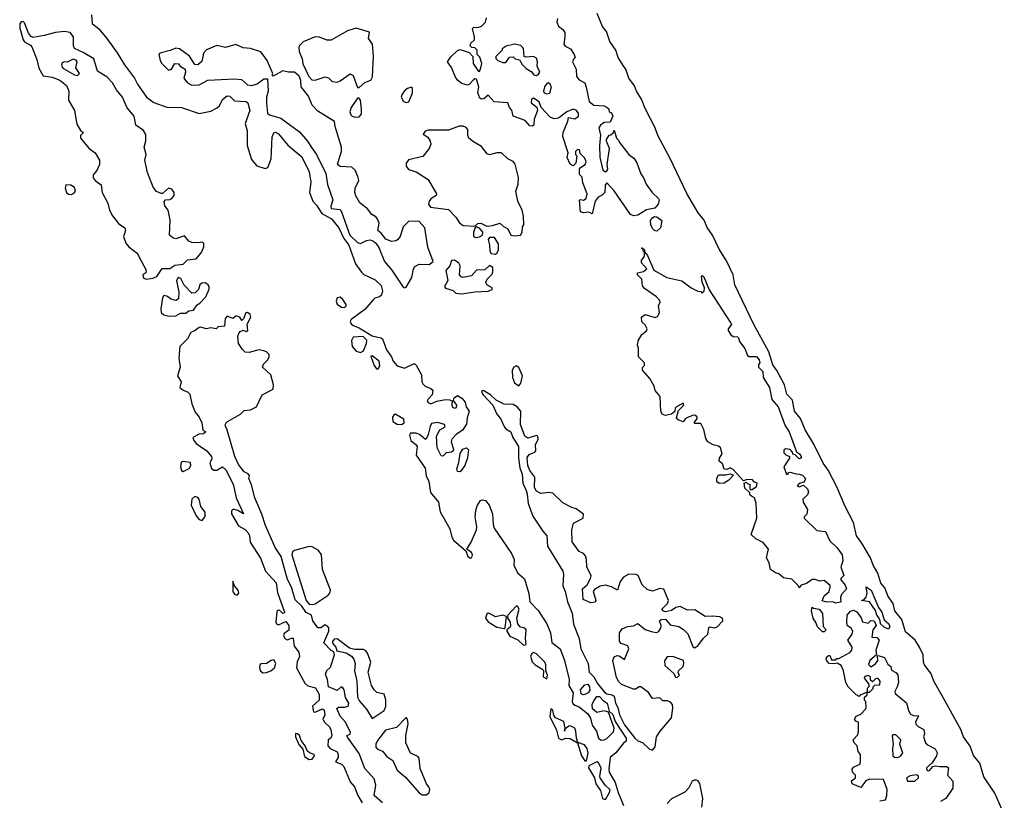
# Model space of a CAD drawing. Extents: x 2923744 to 3052146, y 543855 to 918667.
# Tile 44 of 50: x 2966841 to 2973554, y 867833 to 873153. Entities that reach past the tile are written whole.
import ezdxf

# ---------------------------------------------------------------- set-up
doc = ezdxf.new("R2010")
doc.units = 0

msp = doc.modelspace()

# ---------------------------------------------------------------- linework, layer by layer
at = {"layer": '0CON10XD'}
for points in [[(2967705, 871383.5), (2967748.7, 871391.3), (2967776.5, 871403.5), (2967812.3, 871457.7), (2967865, 871456.2), (2967899.2, 871480.8), (2967955, 871485.7), (2967985, 871516.2), (2968045, 871522.2), (2968080.8, 871565), (2968097.5, 871605), (2968096.4, 871626.4), (2968087, 871637), (2968055, 871631.2), (2968015, 871634.4), (2967995, 871643.9), (2967965, 871680), (2967905, 871658.9), (2967884.6, 871665), (2967863.3, 871685), (2967866.9, 871786.9), (2967854.5, 871855), (2967830, 871885), (2967826.9, 871913.1), (2967834.2, 871925.8), (2967865, 871926.7), (2967879.5, 871935), (2967894.5, 871955), (2967894.5, 871974.5), (2967878, 871998), (2967855, 872004.5), (2967815, 871968.1), (2967805, 871968.2), (2967775, 871981.9), (2967752.3, 872012.3), (2967711.8, 872111.8), (2967694.6, 872195), (2967703.5, 872235), (2967690.9, 872285), (2967702.3, 872327.7), (2967701.1, 872371.1), (2967685, 872398.5), (2967633.3, 872435), (2967622.3, 872495), (2967573, 872553), (2967543, 872625), (2967502.2, 872675), (2967475, 872722.3), (2967435, 872762.7), (2967372, 872802), (2967346.4, 872885), (2967275, 872930), (2967215, 872956.5), (2967207.1, 872975), (2967207, 873035), (2967185, 873064.5), (2967146.9, 873073.1), (2967085, 873066.3), (2967008.6, 873045), (2966932.5, 873032.5), (2966918.7, 873038.7), (2966902, 873062), (2966875, 873130.6), (2966865, 873141.1), (2966851.1, 873138.9), (2966841.8, 873125), (2966841.2, 873095), (2966865, 873015.7), (2966875, 873001.1), (2966915, 872980), (2966925, 872968.1), (2966958.6, 872881.4), (2966971.9, 872821.9), (2967001.1, 872771.1), (2967061.7, 872761.7), (2967115, 872740.7), (2967161.2, 872705), (2967176.4, 872665), (2967173.9, 872603.9), (2967214.4, 872535), (2967231.3, 872441.3), (2967255, 872397.5), (2967276.7, 872385), (2967256.4, 872363.6), (2967256, 872345), (2967314.7, 872274.7), (2967355, 872244.5), (2967385.8, 872195), (2967385, 872166.2), (2967367.5, 872125), (2967342.5, 872095), (2967343.3, 872075), (2967356.3, 872056.3), (2967397.1, 872027.1), (2967403.3, 871975), (2967441.9, 871901.9), (2967453.5, 871853.5), (2967474.5, 871815), (2967515, 871764.2), (2967558.6, 871735), (2967562.9, 871715), (2967548, 871675), (2967565, 871628.8), (2967585, 871605.8), (2967645, 871558.6), (2967656.7, 871533.3), (2967704.3, 871445), (2967701.4, 871428.6), (2967680, 871415), (2967685, 871392), (2967705, 871383.5)], [(2967331.4, 873185), (2967335, 873127.5), (2967379.8, 873089.8), (2967435.3, 873025), (2967506.5, 872926.5), (2967555.5, 872845.5), (2967625.1, 872755.1), (2967643.9, 872713.9), (2967704.8, 872624.8), (2967755, 872587.7), (2967845, 872557.7), (2967945, 872554.8), (2968065, 872512.5), (2968145, 872530.2), (2968188.4, 872551.6), (2968203.7, 872566.3), (2968225, 872608.2), (2968255, 872634.7), (2968275, 872630.9), (2968305, 872599.4), (2968386, 872595), (2968395.6, 872585), (2968410.6, 872535), (2968377.9, 872445), (2968392.5, 872395), (2968391.6, 872295), (2968420.5, 872200.5), (2968457.8, 872157.8), (2968515, 872138.9), (2968534, 872146), (2968554.8, 872204.8), (2968563.5, 872355), (2968575, 872382), (2968585, 872386.5), (2968605, 872375.6), (2968668.4, 872298.4), (2968765, 872217.1), (2968814.7, 872115), (2968826.8, 872045), (2968817.7, 871975), (2968839.1, 871915), (2968865, 871888.5), (2968902.1, 871832.1), (2968967.6, 871795), (2969017.6, 871735), (2969051.1, 871661.1), (2969086.1, 871615), (2969129.8, 871489.8), (2969171.3, 871431.3), (2969186.7, 871416.7), (2969265, 871380), (2969305, 871341.1), (2969314.7, 871305), (2969307.9, 871275), (2969295, 871263.8), (2969262, 871255), (2969248.5, 871241.5), (2969195, 871178.1), (2969100.5, 871109.5), (2969093.3, 871095), (2969100.7, 871080.7), (2969115, 871067.5), (2969155, 871052.5), (2969245, 870997.3), (2969303.8, 870985), (2969315, 870976.9), (2969342.8, 870902.7), (2969375, 870856), (2969386.5, 870826.5), (2969415, 870792.9), (2969465, 870778.9), (2969525, 870808.1), (2969535, 870808.1), (2969545, 870799.2), (2969581.3, 870731.3), (2969583.5, 870685), (2969590.4, 870670.4), (2969605, 870655.7), (2969645, 870640), (2969657.3, 870627.3), (2969653.8, 870595), (2969623.8, 870565), (2969620, 870555), (2969625, 870543.3), (2969645, 870533.8), (2969685, 870552), (2969743.9, 870563.9), (2969771.2, 870561.2), (2969790, 870555), (2969787.5, 870525), (2969792.6, 870512.6), (2969805.7, 870504.3), (2969819.1, 870510.9), (2969822.5, 870525), (2969798.3, 870558.3), (2969802.5, 870575), (2969825, 870591.2), (2969855, 870574.2), (2969877.5, 870545), (2969885.8, 870515), (2969906, 870485), (2969891.7, 870438.3), (2969887.3, 870397.3)], [(2971025, 871816), (2971004.5, 871824.5), (2970895, 871987.5), (2970845, 872040), (2970832.5, 872025), (2970830, 871975), (2970813, 871957), (2970785, 871943.3), (2970763.8, 871915), (2970745, 871830), (2970721.7, 871841.7), (2970685, 871836.7), (2970665, 871842.5), (2970658.3, 871921.7), (2970665, 871927.5), (2970685, 871923.3), (2970703.3, 871935), (2970710, 871965), (2970680.3, 872040.3), (2970675, 872080), (2970658.3, 872098.3), (2970657.5, 872135), (2970663.6, 872146.4), (2970697.5, 872165), (2970702.5, 872185), (2970695, 872210), (2970661.7, 872241.7), (2970657.5, 872265), (2970645, 872267.5), (2970630, 872255), (2970630, 872235), (2970640, 872225), (2970632.5, 872175), (2970615, 872157.5), (2970595, 872167.5), (2970573.6, 872213.6), (2970580, 872245), (2970544.3, 872355.7), (2970546, 872385), (2970578.8, 872461.2), (2970583.8, 872486.2), (2970625, 872476), (2970650.8, 872495), (2970650.8, 872515), (2970635.5, 872535.5), (2970615, 872542.2), (2970572.5, 872525), (2970515, 872482), (2970485, 872478), (2970458.1, 872488.1), (2970397.5, 872555), (2970383, 872593), (2970345, 872617.5), (2970331.7, 872608.3), (2970327.5, 872585), (2970366.4, 872556.4), (2970371.2, 872535), (2970348.8, 872475), (2970345.7, 872435), (2970335, 872428), (2970318.3, 872428.3), (2970287.5, 872465), (2970206.7, 872495), (2970197, 872537), (2970180, 872555), (2970170, 872585), (2970075, 872592.5), (2970035, 872637.5), (2970005, 872612.5), (2969990.7, 872610.7), (2969978.3, 872618.3), (2969964, 872655), (2969972, 872695), (2969955, 872747.5), (2969945, 872750), (2969935, 872743.8), (2969905, 872710), (2969895, 872707.5), (2969855, 872718.5), (2969828.1, 872738.1), (2969812.1, 872762.1), (2969786.2, 872826.2), (2969757.5, 872865), (2969780.4, 872899.6), (2969826.4, 872943.6), (2969845, 872950), (2969905, 872930), (2969931.7, 872901.7), (2969934, 872855), (2969965, 872807.5), (2969975, 872800), (2969986.1, 872823.9), (2969992.5, 872855), (2969978.3, 872898.3), (2969960, 872915), (2969960, 872945), (2969945, 872960), (2969923, 872963), (2969912.5, 872975), (2969917, 872993), (2969941.2, 873015), (2969942, 873035), (2969928.3, 873091.7), (2969938.3, 873101.7), (2969965, 873100), (2969990.7, 873109.3), (2970016.7, 873135), (2970023.3, 873165)], [(2970508.3, 873161.7), (2970503.8, 873135), (2970515, 873107.5), (2970545, 873086.2), (2970557.1, 873065), (2970558.9, 873035), (2970550, 872985), (2970561.2, 872971.2), (2970596.2, 872955), (2970622.5, 872915), (2970627.5, 872895), (2970616.4, 872883.6), (2970611.2, 872865), (2970635.5, 872815.5), (2970636.5, 872766.5), (2970655, 872742), (2970695, 872722.5), (2970703.9, 872693.9), (2970724.2, 872594.2), (2970755, 872570), (2970825, 872566.2), (2970846.7, 872555), (2970856.7, 872545), (2970860, 872525), (2970875, 872517.5), (2970886.2, 872495), (2970866.7, 872453.3), (2970825, 872452), (2970800, 872435), (2970790, 872415), (2970800, 872365), (2970793.3, 872295), (2970797.5, 872215), (2970816.4, 872126.4), (2970835, 872116.7), (2970845, 872122.5), (2970850, 872135), (2970846.2, 872165), (2970862.5, 872275), (2970842.5, 872325), (2970843, 872337), (2970860, 872365), (2970872.5, 872367.5), (2970888.3, 872381.7), (2970895, 872400), (2970910, 872345), (2970925, 872330), (2970930, 872315), (2970994.1, 872234.1), (2971029.3, 872209.3), (2971048.3, 872178.3), (2971075, 872102.5), (2971093.8, 872075), (2971111.7, 872031.7), (2971153.3, 871975), (2971196.7, 871935), (2971200, 871925), (2971193.8, 871895), (2971172.3, 871867.7), (2971114.1, 871855.9), (2971055, 871821.2), (2971025, 871816)], [(2973554, 867735), (2973490.4, 867880.4), (2973415, 867992.5), (2973386.8, 868086.8), (2973345, 868137.8), (2973320.7, 868200.7), (2973275, 868264.6), (2973256.8, 868315), (2973129.5, 868545), (2973073.8, 868643.8), (2973055.2, 868695.2), (2973010.9, 868755), (2973003.2, 868775), (2973000.6, 868825), (2972975, 868875.6), (2972945.4, 868925), (2972879.8, 868979.8), (2972854.6, 869065), (2972807.1, 869125), (2972796.7, 869175), (2972761.7, 869221.7), (2972740.6, 869280.6), (2972712.6, 869312.6), (2972690.8, 869380.9), (2972660.4, 869435), (2972640.9, 869485), (2972583.1, 869585), (2972545.5, 869635), (2972526.6, 869725), (2972470, 869835), (2972411.1, 869968.9), (2972352.5, 870082.5), (2972319.8, 870129.8), (2972255, 870260.8), (2972196.9, 870356.9), (2972165.4, 870435), (2972123.8, 870485), (2972110.2, 870560.2), (2972071.2, 870601.2), (2972055.2, 870665.2), (2972002.5, 870762.5), (2971975, 870800.8), (2971948.5, 870888.5), (2971847.1, 871075), (2971717.5, 871345), (2971704.6, 871415), (2971660, 871510), (2971609.8, 871589.8), (2971564.5, 871685), (2971527.6, 871737.6), (2971507.2, 871787.2), (2971467.2, 871837.2), (2971389.2, 871969.2), (2971276.6, 872206.6), (2971195, 872358.6), (2971171.4, 872421.4), (2971105, 872548), (2971080.2, 872610.2), (2971046.2, 872665), (2971032.3, 872702.3), (2970995, 872754.4), (2970972.7, 872815), (2970955, 872839.5), (2970921.2, 872895), (2970905.4, 872945), (2970865, 873003.1), (2970842.1, 873072.1), (2970815, 873106.7), (2970777.9, 873195)], [(2969155, 872690), (2969194.4, 872725.6), (2969235, 872740.8), (2969246.3, 872763.7), (2969254.4, 872905), (2969245.7, 872985), (2969218.8, 873025), (2969225, 873066.7), (2969135, 873095.5), (2969075, 873076.5), (2968965, 873012.8), (2968935, 873012.8), (2968885, 873034.2), (2968855, 873035.3), (2968775, 873000.9), (2968750.9, 872979.1), (2968744.5, 872965), (2968746.2, 872935), (2968766.5, 872885), (2968772.6, 872852.6), (2968813.1, 872765), (2968833.1, 872743.1), (2968855, 872740), (2968925, 872764.2), (2968946.3, 872756.3), (2968972.1, 872732.1), (2969005, 872728.1), (2969026, 872735), (2969095, 872784), (2969115, 872772.5), (2969145, 872690), (2969155, 872690)], [(2969465, 871325.7), (2969475, 871330), (2969515, 871396), (2969525.4, 871454.6), (2969535, 871470), (2969565, 871487.5), (2969633.8, 871485), (2969659.2, 871505), (2969623.7, 871603.6), (2969603.8, 871735), (2969565, 871778.1), (2969495, 871778.9), (2969455, 871741.8), (2969435.8, 871675), (2969418.1, 871651.9), (2969405, 871644.7), (2969375, 871641.8), (2969338, 871658), (2969305, 871698.6), (2969282.9, 871715), (2969291.3, 871765), (2969278.9, 871798.9), (2969270.3, 871810.3), (2969243.1, 871825), (2969213.2, 871863.2), (2969159.6, 871905), (2969132.1, 871952.1), (2969125.9, 871975.9), (2969127.5, 872005), (2969153.5, 872056.5), (2969147.7, 872085), (2969127.4, 872127.4), (2969105, 872148.1), (2969025, 872151.8), (2969008.1, 872165), (2969025, 872226.7), (2969035.6, 872255), (2969035.6, 872285), (2968992.5, 872425), (2968988.3, 872458.3), (2968875, 872528.8), (2968835, 872569.2), (2968810.8, 872630.8), (2968760, 872695), (2968758.3, 872738.3), (2968747.1, 872767.1), (2968715, 872796), (2968675, 872794.2), (2968635, 872803.1), (2968568.3, 872768.3), (2968562.5, 872775), (2968567.5, 872785), (2968528.8, 872875), (2968485, 872934.4), (2968415, 872955.4), (2968365, 872961.4), (2968315, 872983.1), (2968245, 872962.9), (2968185, 872977.5), (2968115, 872948), (2968093.8, 872925), (2968082.5, 872867.5), (2968055, 872846.2), (2968035, 872847.5), (2967999.2, 872905), (2967930, 872955), (2967905, 872959.2), (2967867.2, 872942.8), (2967795.6, 872924.4), (2967789.2, 872915), (2967798.1, 872875), (2967809.2, 872855), (2967855, 872808.8), (2967876.7, 872815), (2967900, 872855), (2967923, 872853), (2967936.1, 872836.1), (2967968.8, 872815), (2967972, 872795), (2967961.2, 872755), (2967965, 872747.5), (2967985, 872723.3), (2968015, 872706.2), (2968065, 872709.2), (2968125, 872740), (2968305, 872750), (2968354.5, 872744.5), (2968395, 872707.8), (2968425, 872703.5), (2968459.2, 872715), (2968505, 872750), (2968530.7, 872750.7), (2968536.1, 872665), (2968524.8, 872625), (2968523.2, 872583.2), (2968531.2, 872515), (2968545, 872503.8), (2968621.6, 872481.6), (2968748.6, 872388.6), (2968803.6, 872325), (2968830.6, 872280.6), (2968865, 872233.1), (2968927.3, 872105), (2968938.8, 872028.8), (2968975.6, 871925), (2968962.7, 871882.7), (2968965, 871866.7), (2969025, 871859.2), (2969035, 871844.3), (2969091.2, 871685), (2969145, 871634.3), (2969165, 871627.4), (2969205, 871646.8), (2969231.4, 871651.4), (2969254, 871644), (2969269.2, 871629.2), (2969290.3, 871600.3), (2969328.6, 871505), (2969378.1, 871445), (2969455, 871330), (2969465, 871325.7)], [(2970365, 872772.5), (2970379.3, 872780.7), (2970387.5, 872795), (2970370, 872835), (2970372.5, 872865), (2970365, 872890), (2970345, 872902.5), (2970295, 872897.5), (2970281.7, 872901.7), (2970275.8, 872955.8), (2970257.7, 872977.7), (2970215, 872986.2), (2970158.3, 872971.7), (2970130, 872955), (2970130, 872945), (2970088.3, 872901.7), (2970088.3, 872888.3), (2970100, 872875), (2970135, 872860), (2970155, 872860), (2970181.7, 872898.3), (2970205, 872900), (2970220, 872885), (2970248.3, 872878.3), (2970267, 872847), (2970295, 872820), (2970329.3, 872799.3), (2970347, 872777), (2970365, 872772.5)], [(2967235, 872772.9), (2967249.5, 872785), (2967223.8, 872823.8), (2967232.6, 872865), (2967226.5, 872876.5), (2967205, 872883.7), (2967165, 872864.4), (2967144.2, 872865.8), (2967130.8, 872859.2), (2967126.1, 872843.9), (2967135, 872821.9), (2967215, 872778), (2967235, 872772.9)], [(2969475, 872588.5), (2969495, 872593.1), (2969519.4, 872655), (2969520, 872685), (2969513, 872693), (2969485, 872683.1), (2969465, 872667.5), (2969448.2, 872645), (2969442.8, 872625), (2969457.5, 872595), (2969475, 872588.5)], [(2970435, 872646.7), (2970455, 872652.5), (2970466.1, 872696.1), (2970456.4, 872716.4), (2970445, 872722.5), (2970435, 872717.5), (2970420, 872695), (2970412.5, 872665), (2970417.5, 872655), (2970435, 872646.7)], [(2969128.6, 872488.6), (2969155, 872490), (2969170.7, 872509.3), (2969172.3, 872542.3), (2969163.9, 872603.9), (2969155, 872617.5), (2969145, 872617.5), (2969101.9, 872555), (2969093.1, 872525), (2969098.6, 872505), (2969108.8, 872495), (2969128.6, 872488.6)], [(2970215, 871680), (2970255, 871683.8), (2970266.2, 871705), (2970268.3, 871741.7), (2970277.5, 871755), (2970276.5, 871813.5), (2970267.9, 871855), (2970236.5, 871915), (2970224.1, 871984.1), (2970238.7, 872031.3), (2970242.9, 872077.1), (2970218.3, 872168.3), (2970205, 872185.3), (2970168.1, 872205), (2970125, 872245.4), (2970095, 872246.1), (2970045, 872232.7), (2970028.1, 872238.1), (2969989.2, 872289.2), (2969935, 872319.5), (2969903.6, 872345), (2969896.2, 872365), (2969895.4, 872405), (2969885, 872417.1), (2969865, 872426.1), (2969837, 872427), (2969765, 872400), (2969625, 872398.8), (2969605, 872392.5), (2969593, 872373), (2969622.7, 872352.7), (2969640.8, 872325), (2969644.2, 872305), (2969632.5, 872275), (2969590.5, 872219.5), (2969493, 872197), (2969475.7, 872175), (2969476.9, 872155), (2969491.3, 872131.3), (2969545.4, 872115.4), (2969625, 872063.1), (2969682, 871965), (2969681.2, 871955), (2969645, 871931.2), (2969632.5, 871915), (2969627.5, 871895), (2969642, 871875), (2969765, 871860), (2969815, 871805.8), (2969838.7, 871768.7), (2969865, 871751.1), (2969943.8, 871746.2), (2969965, 871763.3), (2969985, 871766), (2970025, 871745.8), (2970065, 871749.5), (2970115, 871766), (2970137.5, 871745), (2970168.3, 871728.3), (2970190, 871685), (2970215, 871680)], [(2967195, 871962.2), (2967215, 871974.3), (2967220.6, 871985), (2967215, 872008), (2967190, 872025), (2967155, 872028), (2967151.8, 872005), (2967160, 871975), (2967174.6, 871964.6), (2967195, 871962.2)], [(2971185, 871712.5), (2971170, 871715), (2971155, 871730), (2971143.3, 871755), (2971142.5, 871785), (2971150.7, 871799.3), (2971168.3, 871811.7), (2971185, 871810), (2971220, 871785), (2971210, 871735), (2971185, 871712.5)], [(2969948.6, 871668.6), (2969975, 871673.1), (2969996, 871685), (2969998.8, 871705), (2969978.8, 871728.8), (2969955, 871740), (2969946.7, 871733.3), (2969935.7, 871705), (2969935, 871677.5), (2969948.6, 871668.6)], [(2970085, 871553.8), (2970097.1, 871562.9), (2970105.6, 871584.4), (2970105.5, 871625), (2970077.3, 871667.3), (2970045, 871669.2), (2970034.3, 871655), (2970044.6, 871615), (2970045.8, 871575), (2970055, 871560), (2970085, 871553.8)], [(2972405, 869176.2), (2972385, 869186.2), (2972345, 869182), (2972311.2, 869191.2), (2972325, 869226.7), (2972360, 869255), (2972367.5, 869285), (2972366.4, 869296.4), (2972325, 869330), (2972295, 869326.7), (2972265, 869337.5), (2972245, 869336.7), (2972205, 869310), (2972170, 869300), (2972155, 869280), (2972150, 869295), (2972105, 869340), (2972048.3, 869348.3), (2972017, 869377), (2971995, 869382.5), (2971960, 869405), (2971951.7, 869451.7), (2971932.5, 869485), (2971946.7, 869545), (2971909.5, 869589.5), (2971860, 869615), (2971827.5, 869645), (2971866.7, 869755), (2971862.5, 869855), (2971850, 869895), (2971830, 869905), (2971820, 869915), (2971818.3, 869928.3), (2971785, 869960), (2971780, 869995), (2971795, 870000), (2971805, 869990), (2971818.3, 869988.3), (2971820, 869955), (2971825, 869950), (2971835, 869950), (2971865, 869972.5), (2971870, 869995), (2971851.7, 870001.7), (2971835, 870020), (2971795, 870017.5), (2971775, 870010), (2971705, 870087.5), (2971685, 870097.5), (2971661.7, 870088.3), (2971645, 870090), (2971632.5, 870125), (2971610, 870145), (2971613.3, 870165), (2971631.2, 870195), (2971620, 870235), (2971605, 870246.7), (2971570, 870255), (2971532.5, 870275), (2971519.5, 870299.5), (2971505, 870360), (2971485, 870400), (2971445, 870400), (2971440, 870405), (2971460, 870435), (2971460, 870445), (2971450, 870455), (2971435, 870456.7), (2971405, 870446.2), (2971380, 870435), (2971365, 870412.5), (2971330, 870425), (2971318.3, 870438.3), (2971331.7, 870488.3), (2971370, 870525), (2971365, 870540), (2971320, 870515), (2971310, 870505), (2971308.3, 870481.7), (2971285.9, 870464.1), (2971245, 870455.5), (2971220.6, 870465), (2971212.1, 870485), (2971208.8, 870585), (2971174, 870625), (2971166.7, 870655), (2971137.1, 870707.1), (2971087.5, 870765), (2971088.3, 870781.7), (2971100, 870795), (2971100, 870815), (2971060, 870855), (2971060, 870915), (2971052.5, 870935), (2971057.5, 870965), (2971081.7, 871008.3), (2971115, 871032.5), (2971120, 871045), (2971105, 871072.5), (2971083.3, 871093.3), (2971080, 871125), (2971105, 871142.5), (2971174.1, 871124.1), (2971190.5, 871129.5), (2971204, 871155), (2971197.5, 871205), (2971207.5, 871225), (2971205, 871240), (2971183, 871263), (2971100, 871320), (2971088.3, 871338.3), (2971083.3, 871385), (2971053.3, 871415), (2971053, 871427), (2971095, 871437.5), (2971117.5, 871455), (2971080, 871495), (2971080, 871515), (2971097, 871533), (2971100, 871545), (2971100, 871570), (2971093.3, 871573.3), (2971090, 871590), (2971080, 871595), (2971085, 871597.5), (2971100, 871585), (2971100, 871570), (2971122.5, 871545), (2971165.6, 871445.6), (2971253.9, 871396.1), (2971355, 871372.5), (2971420, 871325), (2971465, 871302.5), (2971485, 871300), (2971495, 871290), (2971507, 871303), (2971510, 871325), (2971493.6, 871363.6), (2971490, 871405), (2971495, 871410), (2971505, 871400), (2971541.7, 871311.7), (2971688.8, 871085), (2971693.3, 871075), (2971672.5, 871045), (2971672.5, 871035), (2971690, 871005), (2971705, 870993.3), (2971735, 870992.5), (2971742.5, 870985), (2971749.3, 870959.3), (2971785, 870912.5), (2971804.1, 870864.1), (2971815, 870856.7), (2971865, 870856.7), (2971883.3, 870835), (2971886.7, 870815), (2971878.3, 870801.7), (2971877.5, 870785), (2971908.8, 870755), (2971910, 870715), (2971953.3, 870645), (2971970, 870565), (2972011.2, 870515), (2972060.8, 870385), (2972087.1, 870345), (2972138.3, 870208.3), (2972157.5, 870195), (2972170, 870175), (2972170, 870165), (2972155, 870160), (2972128.3, 870188.3), (2972111.7, 870191.7), (2972110, 870205), (2972095, 870222.5), (2972063, 870227), (2972051.2, 870218.8), (2972051.7, 870201.7), (2972065, 870186.7), (2972090, 870175), (2972090, 870165), (2972050, 870105), (2972070, 870055), (2972080, 870055), (2972080, 870065), (2972095, 870070), (2972135, 870056.7), (2972156.1, 870056.1), (2972178.3, 870048.3), (2972198.8, 870025), (2972189.3, 870000.7), (2972155, 869992.5), (2972142.5, 869975), (2972155, 869970), (2972185, 869980), (2972213.3, 869955), (2972220, 869935), (2972212.5, 869915), (2972180, 869885), (2972182.5, 869865), (2972213.3, 869815), (2972207, 869783), (2972190, 869765), (2972190, 869755), (2972275, 869671.4), (2972335, 869663.8), (2972365, 869600), (2972413.9, 869553.9), (2972448, 869505), (2972453.3, 869465), (2972440, 869425), (2972460, 869365), (2972440, 869345), (2972440, 869335), (2972468.3, 869298.3), (2972477.5, 869275), (2972443.3, 869235), (2972436.7, 869215), (2972440, 869185), (2972435, 869182.5), (2972405, 869176.2)], [(2969855, 871284.4), (2969945, 871298.6), (2970035, 871303.5), (2970062.5, 871315), (2970062.5, 871325), (2970026.2, 871346.2), (2970020, 871365), (2970027.5, 871385), (2970061.7, 871418.3), (2970067.5, 871435), (2970066.7, 871465), (2970045, 871478), (2970011.7, 871448.3), (2969955, 871445.7), (2969921.9, 871408.1), (2969865, 871395.6), (2969850.9, 871400.9), (2969840.6, 871415), (2969844.3, 871475), (2969835, 871493.8), (2969805, 871513.3), (2969785, 871512.5), (2969772.9, 871475), (2969745.8, 871444.2), (2969759.2, 871375), (2969737.5, 871335), (2969743.9, 871323.9), (2969797, 871307), (2969815, 871290), (2969855, 871284.4)], [(2967861.2, 871131.2), (2967905, 871133.8), (2967938.3, 871151.7), (2967975, 871152.5), (2967995, 871167.5), (2968025.9, 871174.1), (2968050.7, 871209.3), (2968069.3, 871220.7), (2968110, 871265), (2968133, 871317), (2968133.3, 871335), (2968126.7, 871345), (2968105, 871358.8), (2968083, 871357), (2968070, 871345), (2968060, 871315), (2968038.3, 871291.7), (2968015, 871290), (2967963.6, 871343.6), (2967939.5, 871389.5), (2967922.5, 871395), (2967911.2, 871375), (2967926.7, 871295), (2967925, 871250), (2967905, 871240), (2967875, 871247.5), (2967845, 871267.5), (2967825, 871272.5), (2967813.9, 871256.1), (2967803, 871183), (2967806.4, 871156.4), (2967825, 871141.2), (2967861.2, 871131.2)], [(2969055, 871191.9), (2969067.4, 871202.6), (2969067.3, 871212.7), (2969045, 871245.8), (2969025, 871260.8), (2969005, 871256.7), (2968998.9, 871235), (2969006.4, 871215), (2969035, 871192.9), (2969055, 871191.9)], [(2969314.4, 867815), (2969258.6, 867865), (2969270, 867935), (2969258.7, 867978.7), (2969195, 868050), (2969155, 868150.8), (2969075, 868263.8), (2969072.5, 868275), (2969095, 868282.5), (2969096.2, 868295), (2969062.5, 868365), (2969026.4, 868406.4), (2969002.5, 868457.5), (2969015, 868467.5), (2969055, 868466.7), (2969080, 868475), (2969085.8, 868495.8), (2969062.3, 868532.3), (2969054, 868585), (2969045, 868600), (2969032.5, 868605), (2969005, 868581.2), (2968946.7, 868606.7), (2968940.8, 868655), (2968927, 868693), (2968935, 868717.5), (2968960.7, 868739.3), (2968987.5, 868825), (2968983.8, 868843.8), (2968964.5, 868854.5), (2968915.8, 868905), (2968948.6, 868985), (2968948, 869008), (2968940.2, 869020.2), (2968925, 869027.7), (2968895, 869009.2), (2968875, 869008.8), (2968840, 869055), (2968830, 869095), (2968795, 869113.3), (2968765.5, 869155.5), (2968719.5, 869199.5), (2968694.3, 869284.3), (2968667.7, 869337.7), (2968624.5, 869495), (2968583.3, 869555), (2968516.4, 869705), (2968493.2, 869783.2), (2968445, 869893.3), (2968421.7, 869981.7), (2968403.3, 870025), (2968408.8, 870045), (2968398.8, 870058.8), (2968372.2, 870072.2), (2968332.3, 870122.3), (2968307.8, 870175), (2968254.2, 870364.2), (2968242.5, 870385), (2968246.4, 870403.6), (2968257.5, 870415), (2968346.7, 870465), (2968371.7, 870488.3), (2968415, 870494.2), (2968456.5, 870513.5), (2968495, 870595.6), (2968568.8, 870635), (2968570.6, 870665), (2968553, 870733), (2968496.7, 870785), (2968503.3, 870805), (2968532.5, 870835), (2968542.5, 870855), (2968541.7, 870871.7), (2968525, 870890), (2968506.4, 870896.4), (2968475, 870902), (2968455, 870897.1), (2968405, 870885.7), (2968377.9, 870887.9), (2968359.2, 870905), (2968332.5, 870945), (2968328.6, 870995), (2968335, 871013.3), (2968345, 871026.7), (2968365, 871037.5), (2968385, 871027.5), (2968396.4, 871033.6), (2968391.7, 871078.3), (2968416.2, 871125), (2968412.5, 871142.5), (2968395, 871157.5), (2968382.5, 871155), (2968367, 871113), (2968355, 871102.5), (2968342.5, 871125), (2968325, 871133.3), (2968315, 871133.3), (2968295, 871116.7), (2968255, 871131.2), (2968243, 871117), (2968237.5, 871065), (2968195, 871060), (2968180, 871045), (2968145, 871053.8), (2968115, 871046), (2968075, 871058), (2968064.1, 871055.9), (2968037.5, 871035), (2968008.1, 871021.9), (2967985, 870977.5), (2967932, 870925), (2967926.4, 870845), (2967936, 870785), (2967917.5, 870725), (2967941.2, 870685), (2967932.5, 870645), (2967955, 870627.5), (2967985, 870617.5), (2968000.7, 870600.7), (2968014.4, 870534.4), (2968038.5, 870478.5), (2968065, 870443.8), (2968082.5, 870405), (2968090, 870355), (2968110, 870345), (2968095, 870330), (2968065, 870327.5), (2968022.5, 870305), (2968027.5, 870285), (2968043.8, 870265), (2968073.3, 870245), (2968116.7, 870215), (2968150, 870175), (2968151.7, 870158.3), (2968137, 870133), (2968150, 870095), (2968165, 870083.3), (2968185, 870082.2), (2968225, 870105.7), (2968245.7, 870085.7), (2968296.7, 869986.7), (2968317.2, 869895), (2968367.5, 869785), (2968328.6, 869808.6), (2968305, 869814), (2968295, 869813.8), (2968286.2, 869805), (2968284.4, 869785), (2968333.8, 869703.8), (2968377.7, 869677.7), (2968398.6, 869655), (2968408.1, 869635), (2968412.9, 869592.9), (2968482.6, 869482.6), (2968517.5, 869395), (2968589.5, 869315), (2968598.3, 869248.3), (2968647.1, 869115), (2968645, 869107.5), (2968635, 869106.7), (2968615, 869126.7), (2968605, 869128), (2968595, 869120), (2968587.4, 869047.4), (2968593.1, 869035), (2968605, 869027.8), (2968655, 869051.4), (2968676.2, 869025), (2968677.2, 868992.8), (2968645, 868969.4), (2968638.8, 868955), (2968648.9, 868935), (2968665, 868926.7), (2968695, 868938.8), (2968705, 868936.7), (2968713.1, 868883.1), (2968743.2, 868843.2), (2968748.2, 868811.8), (2968733.1, 868776.9), (2968727.7, 868735), (2968785, 868630.9), (2968805, 868611.8), (2968858.5, 868598.5), (2968882.7, 868552.7), (2968883.8, 868515), (2968838.5, 868475), (2968845, 868436.7), (2968855, 868432.5), (2968905, 868456.7), (2968917.7, 868447.7), (2968922.5, 868415), (2968908.1, 868385), (2968918.9, 868365), (2968952.6, 868332.6), (2968962.7, 868312.7), (2968968.8, 868275), (2968963, 868257), (2968943.3, 868245), (2968942.9, 868205), (2968958.6, 868185), (2969005, 868163.3), (2969012.5, 868145), (2969011.4, 868125), (2968994.3, 868095), (2969035, 868079.4), (2969052.1, 868062.1), (2969095, 867958.8), (2969123.6, 867923.6), (2969145.7, 867865.7), (2969175.7, 867815.7)], [(2969165, 870883.5), (2969184.5, 870895.5), (2969206.7, 870945), (2969207.7, 870967.7), (2969183.3, 870993.3), (2969115, 870988.6), (2969102.6, 870967.4), (2969107.2, 870925), (2969135, 870893.1), (2969165, 870883.5)], [(2969285, 870773.8), (2969295.7, 870794.3), (2969292.5, 870825), (2969245, 870861.2), (2969235, 870860), (2969257.5, 870795), (2969274.4, 870774.4), (2969285, 870773.8)], [(2970245, 870657.1), (2970257.1, 870675), (2970270, 870725), (2970245, 870782.9), (2970225, 870793.5), (2970210.5, 870785), (2970198.4, 870765), (2970200.4, 870715), (2970215, 870678.5), (2970245, 870657.1)], [(2971155, 868174), (2971173.6, 868196.4), (2971183.3, 868265), (2971207.5, 868305), (2971284.5, 868395), (2971295, 868460), (2971290.8, 868485), (2971275, 868503.3), (2971255, 868510.6), (2971225, 868511.2), (2971205, 868531.2), (2971155, 868526.7), (2971127.2, 868567.2), (2971075, 868605.6), (2971065, 868605.7), (2971039.8, 868590.2), (2971025, 868590), (2970945, 868621.9), (2970925, 868640.8), (2970909.5, 868669.5), (2970884.6, 868785.4), (2970895, 868810.8), (2970915, 868820), (2970927.7, 868817.7), (2970965, 868792.5), (2970993.3, 868865), (2970986.7, 868885), (2970941.5, 868901.5), (2970929.4, 868915), (2970931.5, 868975), (2970948.7, 869001.3), (2970985, 869018.1), (2971025, 869021.2), (2971055, 869036.7), (2971105, 868995.7), (2971155, 868980), (2971185, 868977.5), (2971199.2, 868985), (2971212.5, 869005), (2971214, 869025), (2971203.3, 869055), (2971214.3, 869065.7), (2971245, 869067.5), (2971275, 869029.5), (2971335, 869017.5), (2971367.6, 868997.6), (2971396.8, 868966.8), (2971430.5, 868880.5), (2971442.3, 868872.3), (2971465, 868885.7), (2971502.8, 868937.2), (2971532.2, 868965), (2971540.5, 869009.5), (2971545.9, 869014.1), (2971575, 869007.3), (2971595.9, 869014.1), (2971634.3, 869055), (2971632.5, 869075), (2971615, 869084.2), (2971565, 869088.8), (2971515, 869084.3), (2971445, 869130), (2971395, 869129.1), (2971345, 869152.7), (2971313.9, 869146.1), (2971285, 869126), (2971245, 869118), (2971231.2, 869121.2), (2971218.8, 869135), (2971256.9, 869173.1), (2971264.6, 869195), (2971231.7, 869271.7), (2971205, 869275.6), (2971155, 869259.1), (2971118.8, 869268.8), (2971085, 869300.8), (2971056.9, 869365), (2971045, 869371.1), (2970995, 869374.4), (2970956.9, 869353.1), (2970936.1, 869325), (2970916.1, 869263.9), (2970876.8, 869286.8), (2970835, 869300), (2970797.9, 869292.1), (2970760.8, 869269.2), (2970750, 869255), (2970768.6, 869195), (2970765, 869183.8), (2970735, 869179.2), (2970682.4, 869202.4), (2970678.8, 869275), (2970709.2, 869300.8), (2970733.3, 869345), (2970737, 869363), (2970706.7, 869425), (2970706.2, 869475), (2970699.4, 869499.4), (2970685, 869514.1), (2970655, 869527.5), (2970608.1, 869595), (2970604.7, 869675), (2970617.6, 869722.4), (2970682.9, 869755), (2970685, 869783.3), (2970635, 869820), (2970605, 869827.5), (2970545, 869860.8), (2970476.2, 869926.2), (2970451.2, 869931.2), (2970395, 869924.8), (2970365, 869938.9), (2970350.5, 869965), (2970354.2, 870034.2), (2970319.3, 870079.3), (2970306.4, 870113.6), (2970301.1, 870168.9), (2970315, 870190), (2970354, 870206), (2970360.8, 870215), (2970358.7, 870255), (2970376.2, 870295), (2970374.4, 870314.4), (2970365, 870318.9), (2970305, 870301.8), (2970285.2, 870315.2), (2970255.8, 870394.2), (2970258.7, 870485), (2970233.6, 870515), (2970205, 870530.7), (2970145, 870533.3), (2970090.1, 870560.1), (2970051.2, 870595), (2970005, 870622.7), (2969993.3, 870625), (2969988.9, 870615), (2970000.8, 870595), (2970066.5, 870526.5), (2970093.6, 870465), (2970118.7, 870435), (2970146.5, 870375), (2970155, 870363.4), (2970190, 870345), (2970203.2, 870305), (2970241.5, 870245), (2970242.2, 870165), (2970251.3, 870098.7), (2970266.8, 870055), (2970272.4, 869995), (2970295.3, 869945), (2970300.1, 869920.1), (2970307.7, 869855), (2970339.8, 869769.8), (2970407.5, 869667.5), (2970435.7, 869635), (2970440.4, 869565), (2970545.2, 869395), (2970549.1, 869375), (2970543.6, 869293.6), (2970560.9, 869255), (2970575.7, 869185), (2970608, 869108), (2970617.8, 869032.2), (2970655.2, 868935), (2970668, 868865), (2970717.8, 868765), (2970724.8, 868705), (2970755, 868674.3), (2970779.6, 868629.6), (2970825, 868572), (2970845, 868557.8), (2970881.6, 868551.6), (2970893.6, 868543.6), (2970904.3, 868495), (2970918.1, 868465), (2970930.9, 868415), (2970965, 868346.2), (2971035, 868255.9), (2971055, 868237.9), (2971086.3, 868226.3), (2971135, 868182), (2971155, 868174)], [(2969445, 870394.4), (2969462, 870405), (2969459.5, 870429.5), (2969405, 870463.1), (2969395, 870463.1), (2969382.4, 870445), (2969384.6, 870415), (2969415, 870395.4), (2969445, 870394.4)], [(2969887.3, 870397.3), (2969859.4, 870355), (2969817.1, 870325), (2969786.7, 870293.3), (2969782.7, 870275), (2969798.2, 870225), (2969796, 870214), (2969784.5, 870205.5), (2969748.1, 870201.9), (2969725, 870177.1), (2969715, 870181.4), (2969688.2, 870235), (2969682.5, 870315), (2969705, 870358.1), (2969742.5, 870377.5), (2969736.7, 870395), (2969691.7, 870408.3), (2969649.5, 870400.5), (2969638.6, 870381.4), (2969627.1, 870325), (2969615, 870297.5), (2969607.3, 870292.7), (2969566.2, 870326.2), (2969545, 870334.4), (2969505.6, 870334.4), (2969498.5, 870321.5), (2969506.9, 870285), (2969545, 870256.2), (2969550.6, 870245), (2969544.3, 870184.3), (2969606.2, 870096.1), (2969612.8, 870045), (2969629.7, 870005), (2969641.3, 869931.3), (2969697.6, 869865), (2969708.8, 869798.8), (2969774, 869684), (2969786.5, 869626.5), (2969798.3, 869605), (2969882.7, 869532.7), (2969896.9, 869495), (2969915, 869483.3), (2969923.2, 869486.8), (2969928.5, 869505), (2969922, 869522), (2969890, 869545), (2969918.2, 869591.8), (2969954.5, 869675), (2969957.4, 869697.4), (2969946.7, 869765), (2969951.3, 869808.7), (2969960.9, 869839.1), (2969983.8, 869875), (2969995, 869881.2), (2970016.7, 869875), (2970041.2, 869845), (2970065, 869786), (2970068.7, 869711.3), (2970076.4, 869686.4), (2970194.5, 869515), (2970211.9, 869475), (2970209.1, 869435), (2970235, 869382.2), (2970283.1, 869343.1), (2970311.3, 869241.3), (2970320, 869185), (2970377, 869127), (2970435.8, 869035), (2970460.4, 868975), (2970469, 868909), (2970525, 868865.5), (2970555.9, 868785), (2970586.3, 868655), (2970586.2, 868615), (2970614.6, 868565), (2970608.2, 868505), (2970612.3, 868492.3), (2970625, 868481.2), (2970655, 868470.6), (2970715, 868422.5), (2970733, 868393), (2970744.7, 868345), (2970772.7, 868305), (2970787.1, 868257.1), (2970805, 868243.4), (2970825, 868244.1), (2970845.2, 868254.8), (2970889.7, 868300.3), (2970894.4, 868325), (2970854.4, 868434.4), (2970825, 868443.5), (2970775, 868432.1), (2970746.7, 868456.7), (2970744.2, 868485), (2970753.5, 868506.5), (2970775, 868540), (2970795, 868541.3), (2970821.1, 868511.1), (2970845.8, 868495), (2970860, 868440), (2970885, 868416.9), (2970900.9, 868370.9), (2970935, 868318.5), (2970975, 868255.8), (2970975.8, 868235), (2970958, 868222), (2970905, 868155.6), (2970866.7, 868125), (2970857.9, 868045), (2970860.8, 868025), (2970901.1, 867955), (2970921.2, 867885), (2970957.3, 867797.3)], [(2969845, 870071.4), (2969825, 870074.2), (2969821.1, 870091.1), (2969836, 870134), (2969844.7, 870195.3), (2969863.1, 870225), (2969887.5, 870235), (2969901.7, 870221.7), (2969895, 870166.7), (2969875.5, 870115), (2969845, 870071.4)], [(2967955, 870073.3), (2967995.7, 870095), (2968007.3, 870115), (2968005.6, 870135.6), (2967955, 870142.2), (2967942.2, 870137.8), (2967937.8, 870105), (2967945, 870080), (2967955, 870073.3)], [(2971610.7, 869990.7), (2971595, 870002.5), (2971593.3, 870025), (2971605, 870050), (2971655, 870050), (2971685, 870057.5), (2971708.3, 870048.3), (2971676.4, 870013.6), (2971645, 869993.3), (2971610.7, 869990.7)], [(2968085, 869738.6), (2968105, 869766), (2968106.3, 869796.3), (2968075.6, 869835), (2968064.2, 869885), (2968055, 869895.7), (2968035, 869903.1), (2968014.5, 869885), (2968010.9, 869845), (2968045, 869770.6), (2968065, 869745.6), (2968085, 869738.6)], [(2968835, 869166.9), (2968855, 869172.3), (2968945, 869229.7), (2968956.6, 869245), (2968959.4, 869265), (2968905.8, 869405), (2968898.4, 869508.4), (2968877.2, 869537.2), (2968835, 869559.4), (2968815, 869561.6), (2968715.3, 869534.8), (2968701.5, 869525), (2968696, 869505), (2968793.9, 869193.9), (2968815, 869170.5), (2968835, 869166.9)], [(2968325, 869230.8), (2968334.3, 869245), (2968330.9, 869265), (2968305.8, 869295), (2968293.9, 869326.1), (2968293.8, 869255), (2968305, 869237.5), (2968325, 869230.8)], [(2972765, 869000), (2972735, 869012.5), (2972710, 869035), (2972707.5, 869055), (2972700, 869075), (2972683.8, 869093.8), (2972676.2, 869126.2), (2972636, 869186), (2972580, 869195), (2972598.3, 869201.7), (2972611.7, 869218.3), (2972620, 869245), (2972611.7, 869288.3), (2972646.2, 869265), (2972695.8, 869145.8), (2972718, 869115), (2972733.8, 869063.8), (2972766.7, 869035), (2972772.5, 869015), (2972765, 869000)], [(2970145, 869003.8), (2970150.7, 869009.3), (2970160, 869085), (2970135, 869093.6), (2970085, 869082.2), (2970045, 869105.5), (2970035, 869108.5), (2970025, 869101.5), (2970016.8, 869075), (2970035, 869048.1), (2970093.1, 869013.1), (2970145, 869003.8)], [(2970275, 868890.4), (2970295, 868894), (2970290, 868935), (2970293.3, 868995), (2970285, 869006.7), (2970255, 869013.1), (2970237.2, 869035), (2970231.4, 869075), (2970246, 869136), (2970236.1, 869156.1), (2970225, 869156.9), (2970169.4, 869095), (2970167.3, 869077.3), (2970185, 869046.2), (2970188.5, 869025), (2970185, 869012.9), (2970162.5, 868995), (2970161.4, 868985), (2970182.1, 868952.1), (2970237.1, 868927.1), (2970275, 868890.4)], [(2972325, 868980), (2972315, 868980), (2972280, 869015), (2972270, 869045), (2972250, 869075), (2972240, 869125), (2972245, 869150), (2972252.5, 869142.5), (2972292.5, 869135), (2972313.8, 869105), (2972318.3, 869018.3), (2972340, 868995), (2972325, 868980)], [(2972705, 867830), (2972743, 867837), (2972753.3, 867865), (2972756.4, 867906.4), (2972730, 867975), (2972635, 867977.5), (2972610, 867965), (2972575, 867920), (2972517.5, 867945), (2972513.3, 867965), (2972540, 867985), (2972540, 868005), (2972520, 868025), (2972517.5, 868045), (2972525, 868057.5), (2972570, 868080), (2972573.3, 868095), (2972572.5, 868145), (2972557.5, 868165), (2972550, 868205), (2972530, 868225), (2972522.5, 868245), (2972555, 868280), (2972560, 868305), (2972560, 868365), (2972541.7, 868371.7), (2972532.5, 868385), (2972543.6, 868406.4), (2972575, 868420), (2972607, 868453), (2972612.5, 868465), (2972610, 868505), (2972600, 868515), (2972600, 868535), (2972618.3, 868551.7), (2972620, 868570), (2972571.7, 868548.3), (2972565, 868540), (2972545, 868552.5), (2972488.8, 868605), (2972473.8, 868635), (2972458.8, 868715), (2972441.7, 868751.7), (2972415, 868767.5), (2972395, 868762.5), (2972360, 868765), (2972343, 868783), (2972340, 868795), (2972345, 868810), (2972355, 868820), (2972365, 868820), (2972375, 868790), (2972405, 868790), (2972411.7, 868798.3), (2972425, 868800), (2972500.7, 868839.3), (2972513.8, 868855), (2972515.8, 868875.8), (2972487.5, 868925), (2972516.7, 868965), (2972521.2, 868985), (2972510, 869005), (2972485, 869022.5), (2972480, 869045), (2972482, 869095), (2972505, 869122.5), (2972525, 869127.5), (2972548.3, 869118.3), (2972577, 869077), (2972588.3, 869048.3), (2972625, 869040), (2972645, 869057.5), (2972666.2, 869056.2), (2972680, 869025), (2972657.5, 868995), (2972650, 868945), (2972685, 868942.5), (2972700, 868925), (2972677, 868857), (2972682.5, 868825), (2972637.5, 868785), (2972628.3, 868758.3), (2972645, 868742.5), (2972675, 868762.5), (2972692.5, 868785), (2972690, 868815), (2972695, 868820), (2972736.4, 868806.4), (2972760, 868760), (2972780, 868745), (2972785, 868720), (2972815, 868703.3), (2972827.7, 868687.7), (2972832.5, 868635), (2972824.3, 868605), (2972808.6, 868575), (2972810.5, 868560.5), (2972887.8, 868497.8), (2972900, 868445), (2972915, 868418.8), (2972935, 868410), (2972968.3, 868408.3), (2972947.5, 868365), (2972951.7, 868351.7), (2972966.4, 868336.4), (2973006.1, 868316.1), (2973010, 868285), (2973002.5, 868265), (2973017.5, 868225), (2973035, 868207.5), (2973083, 868183), (2973097, 868157), (2973091.2, 868135), (2973062.7, 868087.3), (2973023.3, 868055), (2973025, 868037.5), (2973035, 868032.5), (2973045, 868036.2), (2973067.5, 868062.5), (2973085, 868068.8), (2973115, 868062), (2973163, 868063), (2973172.5, 868055), (2973166.7, 868005), (2973203.3, 867963.3), (2973203.8, 867916.2), (2973155.9, 867844.1), (2973120, 867825)], [(2969245, 868390), (2969325.9, 868444.1), (2969337.2, 868472.8), (2969337.3, 868517.3), (2969326.7, 868556.7), (2969275, 868568.5), (2969257.3, 868585), (2969239.6, 868615), (2969216.7, 868705), (2969234.2, 868775), (2969212.6, 868835), (2969201.6, 868851.6), (2969185, 868861.6), (2969125, 868861.1), (2969090, 868870), (2969005, 868933.5), (2968985, 868930), (2968973.6, 868915), (2968973.6, 868903.6), (2968996.2, 868876.2), (2969002.5, 868852.5), (2969067.6, 868837.6), (2969104.5, 868814.5), (2969118.6, 868795), (2969127.8, 868765), (2969124.6, 868715), (2969139.2, 868645), (2969143.9, 868535), (2969157.5, 868507.5), (2969205, 868453.1), (2969245, 868390)], [(2970435, 868660), (2970440.4, 868685), (2970428.6, 868715), (2970428, 868755), (2970420.4, 868775), (2970365, 868832), (2970345, 868840), (2970335, 868836.2), (2970324.5, 868815.5), (2970335, 868777.5), (2970355.4, 868755), (2970407.5, 868725), (2970412.5, 868715), (2970411.2, 868675), (2970435, 868660)], [(2968502.2, 868702.3), (2968525, 868702.9), (2968553.1, 868715), (2968577.9, 868735), (2968586.8, 868765), (2968575, 868790), (2968555, 868785.4), (2968525, 868765.5), (2968486.9, 868763.1), (2968477.5, 868755), (2968475.5, 868734.5), (2968482.8, 868712.7), (2968502.2, 868702.3)], [(2971315, 868670), (2971325, 868672.5), (2971340, 868685), (2971330.8, 868700.8), (2971332.5, 868715), (2971365.7, 868744.3), (2971370, 868765), (2971366, 868785), (2971295, 868813.6), (2971255, 868810), (2971237.8, 868782.2), (2971240.4, 868750.4), (2971298.7, 868698.7), (2971315, 868670)], [(2972635, 868570), (2972660, 868595), (2972660, 868605), (2972671.7, 868618.3), (2972705, 868620), (2972706.7, 868645), (2972695, 868662.5), (2972685, 868662.5), (2972675, 868660), (2972655, 868640), (2972642.5, 868652.5), (2972642.5, 868675), (2972625, 868682.5), (2972603.9, 868676.1), (2972597.5, 868665), (2972630, 868625), (2972630, 868605), (2972620, 868595), (2972620, 868570), (2972635, 868570)], [(2970681.7, 868551.7), (2970669.5, 868559.5), (2970665.4, 868585), (2970695, 868619.5), (2970715, 868624.3), (2970726.7, 868605), (2970727.6, 868582.4), (2970717.8, 868565), (2970695, 868552.9), (2970681.7, 868551.7)], [(2970705, 868101.2), (2970716.1, 868155), (2970710.7, 868185), (2970691.7, 868211.7), (2970646, 868226), (2970636.5, 868256.5), (2970633.3, 868305), (2970625, 868323.8), (2970595, 868340.5), (2970585, 868338.9), (2970560, 868320), (2970555, 868303.3), (2970560, 868325), (2970550.6, 868370.6), (2970494.2, 868394.2), (2970483.2, 868413.2), (2970476.8, 868445), (2970463, 868457), (2970455.6, 868404.4), (2970500.1, 868310.1), (2970515, 868256.5), (2970535, 868246), (2970565, 868255.4), (2970595, 868253.1), (2970643.6, 868223.6), (2970671.1, 868135), (2970695, 868101.4), (2970705, 868101.2)], [(2969615, 867869.1), (2969633.3, 867885), (2969637.4, 867907.4), (2969631.4, 867925), (2969613.8, 867945), (2969570.6, 868050.6), (2969565, 868119.4), (2969555, 868132.4), (2969504.8, 868154.8), (2969473.6, 868225), (2969473, 868275), (2969490, 868355), (2969485.3, 868385.3), (2969475, 868396), (2969410.4, 868329.6), (2969335, 868311.2), (2969280.1, 868239.9), (2969268.4, 868215), (2969268.3, 868195), (2969281.7, 868181.7), (2969315, 868168.1), (2969345, 868131.9), (2969384.8, 868104.8), (2969415, 868037.3), (2969470.5, 867990.5), (2969565, 867884.1), (2969585, 867869.7), (2969615, 867869.1)], [(2968815, 868110), (2968835, 868112.5), (2968850.9, 868135), (2968850, 868145), (2968817.1, 868157.1), (2968800.1, 868170.1), (2968788.5, 868205), (2968760.2, 868240.2), (2968748.2, 868275), (2968735, 868286.2), (2968722.6, 868287.4), (2968720.8, 868265), (2968745, 868213.1), (2968772.2, 868182.2), (2968782.2, 868132.3), (2968815, 868110)], [(2972825, 868123.8), (2972847.3, 868132.7), (2972863.3, 868155), (2972842.5, 868215), (2972847.5, 868245), (2972815, 868280), (2972795, 868280), (2972790, 868275), (2972796.7, 868215), (2972791.2, 868185), (2972793.3, 868135), (2972806.1, 868126.1), (2972825, 868123.8)], [(2970835, 867838.1), (2970863.4, 867885), (2970867.7, 867905), (2970832.5, 867935), (2970798.9, 867985), (2970795.7, 867995.7), (2970804.6, 868055), (2970788.2, 868088.2), (2970775, 868094.4), (2970722.5, 868067.5), (2970719.5, 868055), (2970759.1, 867985), (2970769.2, 867945), (2970800.5, 867900.5), (2970815, 867845.6), (2970835, 867838.1)], [(2971492.8, 867785), (2971499, 867845), (2971477.2, 867947.2), (2971466, 867966), (2971455, 867971.1), (2971439.1, 867970.9), (2971426.7, 867963.3), (2971402.2, 867917.8), (2971375, 867888.6), (2971285, 867842), (2971255, 867810)], [(2972895, 867963.3), (2972945, 867964), (2972970, 867985), (2972968.8, 867998.8), (2972956.4, 868006.4), (2972911.2, 867998.8), (2972887.5, 867985), (2972895, 867963.3)]]:
    msp.add_lwpolyline(points, dxfattribs=at)

doc.saveas('drawing.dxf')
